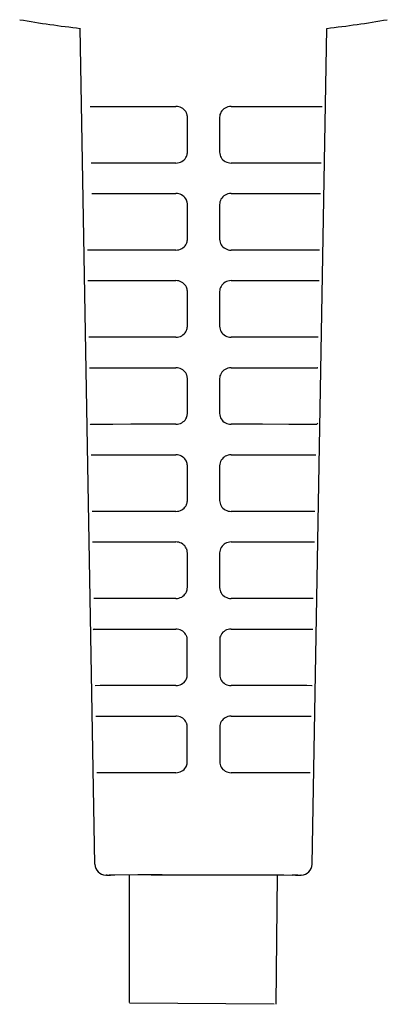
# Model space of a CAD drawing. Header units: millimetres. Extents: x 2329 to 5782, y 1296 to 2780.
# Tile 2 of 123: x 2826 to 2843, y 1359 to 1404. Entities that reach past the tile are written whole.
import ezdxf

# ---------------------------------------------------------------- set-up
doc = ezdxf.new("R2010")
doc.units = ezdxf.units.MM
doc.header["$LTSCALE"] = 0.3
doc.layers.add('00_COMPONENTS', color=7, linetype='Continuous')

msp = doc.modelspace()

# ---------------------------------------------------------------- linework, layer by layer
msp.add_line((2831.42393, 1359.27682), (2838.07518, 1359.23008))
at = {"layer": '00_COMPONENTS'}
for p, q in [((2829.82843, 1365.63449), (2829.15833, 1404.02493)), ((2839.81266, 1365.63449), (2840.48277, 1404.02487)), ((2829.61406, 1400.43894), (2829.9764, 1400.4393)), ((2829.9764, 1400.4393), (2830.4454, 1400.43962)), ((2830.4454, 1400.43962), (2831.32574, 1400.44003)), ((2831.32574, 1400.44003), (2832.37883, 1400.44034)), ((2832.37883, 1400.44034), (2832.75946, 1400.44042)), ((2832.75946, 1400.44042), (2833.55263, 1400.44054)), ((2833.62205, 1400.43589), (2833.55263, 1400.44054)), ((2833.68833, 1400.42365), (2833.62205, 1400.43589)), ((2833.75141, 1400.40381), (2833.68833, 1400.42365)), ((2833.81226, 1400.37564), (2833.75141, 1400.40381)), ((2833.86986, 1400.33987), (2833.81226, 1400.37564)), ((2833.92119, 1400.29878), (2833.86986, 1400.33987)), ((2835.75324, 1400.32723), (2835.70388, 1400.2833)), ((2835.80897, 1400.36542), (2835.75324, 1400.32723)), ((2835.87047, 1400.39603), (2835.80897, 1400.36542)), ((2835.9375, 1400.41844), (2835.87047, 1400.39603)), ((2836.01018, 1400.43328), (2835.9375, 1400.41844)), ((2836.08847, 1400.44054), (2836.01018, 1400.43328)), ((2836.08847, 1400.44054), (2837.62943, 1400.44025)), ((2837.62943, 1400.44025), (2838.92433, 1400.43976)), ((2838.92433, 1400.43976), (2839.6647, 1400.43929)), ((2839.6647, 1400.43929), (2840.02704, 1400.43894)), ((2840.02704, 1400.43894), (2840.27472, 1400.43857)), ((2833.96523, 1400.25311), (2833.92119, 1400.29878)), ((2834.00295, 1400.20213), (2833.96523, 1400.25311)), ((2834.03433, 1400.14581), (2834.00295, 1400.20213)), ((2834.04405, 1400.12394), (2834.03433, 1400.14581)), ((2834.05264, 1400.10183), (2834.04405, 1400.12394)), ((2834.06009, 1400.07948), (2834.05264, 1400.10183)), ((2834.0664, 1400.05689), (2834.06009, 1400.07948)), ((2834.07157, 1400.03407), (2834.0664, 1400.05689)), ((2834.0756, 1400.01103), (2834.07157, 1400.03407)), ((2834.07849, 1399.98776), (2834.0756, 1400.01103)), ((2834.08025, 1399.96428), (2834.07849, 1399.98776)), ((2834.08086, 1399.94058), (2834.08025, 1399.96428)), ((2834.08065, 1398.34057), (2834.08086, 1399.94058)), ((2835.56354, 1400.00152), (2835.56023, 1399.94058)), ((2835.56023, 1399.94058), (2835.56044, 1398.34057)), ((2835.5751, 1400.06094), (2835.56354, 1400.00152)), ((2835.59494, 1400.11882), (2835.5751, 1400.06094)), ((2835.62361, 1400.17658), (2835.59494, 1400.11882)), ((2835.66053, 1400.23281), (2835.62361, 1400.17658)), ((2835.70388, 1400.2833), (2835.66053, 1400.23281)), ((2833.97283, 1398.03735), (2834.00925, 1398.08906)), ((2834.00925, 1398.08906), (2834.03888, 1398.1458)), ((2834.03888, 1398.1458), (2834.04814, 1398.16831)), ((2834.04814, 1398.16831), (2834.0562, 1398.19062)), ((2834.0562, 1398.19062), (2834.06306, 1398.21271)), ((2834.06306, 1398.21271), (2834.06866, 1398.23461)), ((2834.06866, 1398.23461), (2834.07307, 1398.2563)), ((2834.07307, 1398.2563), (2834.07645, 1398.27775)), ((2834.07645, 1398.27775), (2834.07887, 1398.29893)), ((2834.07887, 1398.29893), (2834.08027, 1398.31987)), ((2834.08027, 1398.31987), (2834.08065, 1398.34057)), ((2835.56044, 1398.34057), (2835.56678, 1398.27104)), ((2835.56678, 1398.27104), (2835.5808, 1398.20588)), ((2835.5808, 1398.20588), (2835.60249, 1398.14508)), ((2835.60249, 1398.14508), (2835.63206, 1398.08839)), ((2835.63206, 1398.08839), (2835.66925, 1398.03606)), ((2830.01827, 1397.83929), (2829.65927, 1397.83894)), ((2830.48225, 1397.83961), (2830.01827, 1397.83929)), ((2831.35232, 1397.84001), (2830.48225, 1397.83961)), ((2832.3926, 1397.84032), (2831.35232, 1397.84001)), ((2832.76856, 1397.8404), (2832.3926, 1397.84032)), ((2833.15574, 1397.84047), (2832.76856, 1397.8404)), ((2833.55204, 1397.84052), (2833.15574, 1397.84047)), ((2833.55204, 1397.84052), (2833.62553, 1397.84622)), ((2833.62553, 1397.84622), (2833.69486, 1397.85964)), ((2833.69486, 1397.85964), (2833.75996, 1397.8808)), ((2833.75996, 1397.8808), (2833.82161, 1397.91059)), ((2833.82161, 1397.91059), (2833.87898, 1397.94811)), ((2833.87898, 1397.94811), (2833.92967, 1397.99066)), ((2833.92967, 1397.99066), (2833.97283, 1398.03735)), ((2835.66925, 1398.03606), (2835.71334, 1397.98888)), ((2835.71334, 1397.98888), (2835.76515, 1397.94616)), ((2835.76515, 1397.94616), (2835.82378, 1397.90858)), ((2835.82378, 1397.90858), (2835.88584, 1397.87895)), ((2835.88584, 1397.87895), (2835.95021, 1397.85819)), ((2835.95021, 1397.85819), (2836.01795, 1397.84538)), ((2836.01795, 1397.84538), (2836.08905, 1397.84052)), ((2837.61116, 1397.84023), (2836.08905, 1397.84052)), ((2838.89057, 1397.83975), (2837.61116, 1397.84023)), ((2839.40338, 1397.83945), (2838.89057, 1397.83975)), ((2839.98182, 1397.83894), (2839.40338, 1397.83945)), ((2840.22798, 1397.83857), (2839.98182, 1397.83894)), ((2829.68363, 1396.43894), (2830.04082, 1396.43928)), ((2830.04082, 1396.43928), (2830.5021, 1396.4396)), ((2830.5021, 1396.4396), (2831.36663, 1396.44001)), ((2831.36663, 1396.44001), (2832.40001, 1396.44031)), ((2832.40001, 1396.44031), (2832.77345, 1396.44039)), ((2832.77345, 1396.44039), (2833.15806, 1396.44045)), ((2833.15806, 1396.44045), (2833.55172, 1396.44051)), ((2833.62124, 1396.43584), (2833.55172, 1396.44051)), ((2833.68759, 1396.42359), (2833.62124, 1396.43584)), ((2833.75074, 1396.40375), (2833.68759, 1396.42359)), ((2833.81163, 1396.37556), (2833.75074, 1396.40375)), ((2833.86924, 1396.33979), (2833.81163, 1396.37556)), ((2833.92059, 1396.2987), (2833.86924, 1396.33979)), ((2833.96465, 1396.25305), (2833.92059, 1396.2987)), ((2835.7045, 1396.28324), (2835.66112, 1396.23276)), ((2835.75389, 1396.32718), (2835.7045, 1396.28324)), ((2835.80966, 1396.36537), (2835.75389, 1396.32718)), ((2835.87121, 1396.39599), (2835.80966, 1396.36537)), ((2835.93828, 1396.41841), (2835.87121, 1396.39599)), ((2836.01103, 1396.43325), (2835.93828, 1396.41841)), ((2836.08937, 1396.44051), (2836.01103, 1396.43325)), ((2836.08937, 1396.44051), (2837.60133, 1396.44022)), ((2837.60133, 1396.44022), (2838.87239, 1396.43974)), ((2838.87239, 1396.43974), (2839.38207, 1396.43944)), ((2839.38207, 1396.43944), (2839.79243, 1396.43911)), ((2839.79243, 1396.43911), (2840.2028, 1396.43857)), ((2834.00238, 1396.20208), (2833.96465, 1396.25305)), ((2834.03377, 1396.14578), (2834.00238, 1396.20208)), ((2834.04349, 1396.12391), (2834.03377, 1396.14578)), ((2834.05209, 1396.1018), (2834.04349, 1396.12391)), ((2834.05954, 1396.07945), (2834.05209, 1396.1018)), ((2834.06585, 1396.05686), (2834.05954, 1396.07945)), ((2834.07103, 1396.03404), (2834.06585, 1396.05686)), ((2834.07507, 1396.011), (2834.07103, 1396.03404)), ((2834.07796, 1395.98774), (2834.07507, 1396.011)), ((2834.07972, 1395.96425), (2834.07796, 1395.98774)), ((2834.08033, 1395.94055), (2834.07972, 1395.96425)), ((2834.08011, 1394.34053), (2834.08033, 1395.94055)), ((2835.56407, 1396.00149), (2835.56076, 1395.94055)), ((2835.56076, 1395.94055), (2835.56098, 1394.34053)), ((2835.57565, 1396.0609), (2835.56407, 1396.00149)), ((2835.59549, 1396.11879), (2835.57565, 1396.0609)), ((2835.62418, 1396.17654), (2835.59549, 1396.11879)), ((2835.66112, 1396.23276), (2835.62418, 1396.17654)), ((2833.92902, 1393.99063), (2833.97221, 1394.03731)), ((2833.97221, 1394.03731), (2834.00865, 1394.08902)), ((2834.00865, 1394.08902), (2834.03831, 1394.14577)), ((2834.03831, 1394.14577), (2834.04757, 1394.16824)), ((2834.04757, 1394.16824), (2834.05563, 1394.19053)), ((2834.05563, 1394.19053), (2834.0625, 1394.21263)), ((2834.0625, 1394.21263), (2834.06811, 1394.23458)), ((2834.06811, 1394.23458), (2834.07253, 1394.25634)), ((2834.07253, 1394.25634), (2834.07593, 1394.27782)), ((2834.07593, 1394.27782), (2834.07835, 1394.299)), ((2834.07835, 1394.299), (2834.07975, 1394.31991)), ((2834.07975, 1394.31991), (2834.08011, 1394.34053)), ((2835.56098, 1394.34053), (2835.5673, 1394.27108)), ((2835.5673, 1394.27108), (2835.58131, 1394.20597)), ((2835.58131, 1394.20597), (2835.60299, 1394.1452)), ((2835.60299, 1394.1452), (2835.63257, 1394.08851)), ((2835.63257, 1394.08851), (2835.66978, 1394.03616)), ((2835.66978, 1394.03616), (2835.71387, 1393.98895)), ((2829.72886, 1393.83893), (2829.48508, 1393.83857)), ((2830.0827, 1393.83927), (2829.72886, 1393.83893)), ((2830.53895, 1393.83959), (2830.0827, 1393.83927)), ((2831.39321, 1393.83999), (2830.53895, 1393.83959)), ((2832.41377, 1393.84029), (2831.39321, 1393.83999)), ((2832.78254, 1393.84037), (2832.41377, 1393.84029)), ((2833.16235, 1393.84043), (2832.78254, 1393.84037)), ((2833.55112, 1393.84048), (2833.16235, 1393.84043)), ((2833.55112, 1393.84048), (2833.62467, 1393.84618)), ((2833.62467, 1393.84618), (2833.69404, 1393.85961)), ((2833.69404, 1393.85961), (2833.7592, 1393.88077)), ((2833.7592, 1393.88077), (2833.82089, 1393.91056)), ((2833.82089, 1393.91056), (2833.8783, 1393.94808)), ((2833.8783, 1393.94808), (2833.92902, 1393.99063)), ((2835.71387, 1393.98895), (2835.76568, 1393.94623)), ((2835.76568, 1393.94623), (2835.82429, 1393.90865)), ((2835.82429, 1393.90865), (2835.88638, 1393.87901)), ((2835.88638, 1393.87901), (2835.95083, 1393.85823)), ((2835.95083, 1393.85823), (2836.01871, 1393.84539)), ((2836.01871, 1393.84539), (2836.08997, 1393.84048)), ((2837.58307, 1393.8402), (2836.08997, 1393.84048)), ((2838.83862, 1393.83973), (2837.58307, 1393.8402)), ((2839.3425, 1393.83943), (2838.83862, 1393.83973)), ((2839.91223, 1393.83893), (2839.3425, 1393.83943)), ((2840.15602, 1393.83857), (2839.91223, 1393.83893)), ((2829.51028, 1392.43857), (2829.75323, 1392.43893)), ((2829.75323, 1392.43893), (2830.10526, 1392.43927)), ((2830.10526, 1392.43927), (2830.5588, 1392.43958)), ((2830.5588, 1392.43958), (2831.40752, 1392.43998)), ((2831.40752, 1392.43998), (2832.42118, 1392.44028)), ((2832.42118, 1392.44028), (2832.78744, 1392.44036)), ((2832.78744, 1392.44036), (2833.16465, 1392.44042)), ((2833.16465, 1392.44042), (2833.55079, 1392.44047)), ((2833.6204, 1392.43579), (2833.55079, 1392.44047)), ((2833.68684, 1392.42353), (2833.6204, 1392.43579)), ((2833.75004, 1392.40368), (2833.68684, 1392.42353)), ((2833.81097, 1392.37549), (2833.75004, 1392.40368)), ((2833.8686, 1392.33972), (2833.81097, 1392.37549)), ((2833.91997, 1392.29863), (2833.8686, 1392.33972)), ((2833.96405, 1392.25299), (2833.91997, 1392.29863)), ((2834.0018, 1392.20202), (2833.96405, 1392.25299)), ((2834.03319, 1392.14575), (2834.0018, 1392.20202)), ((2835.66172, 1392.23272), (2835.62477, 1392.1765)), ((2835.70513, 1392.28319), (2835.66172, 1392.23272)), ((2835.75455, 1392.32713), (2835.70513, 1392.28319)), ((2835.81037, 1392.36533), (2835.75455, 1392.32713)), ((2835.87196, 1392.39595), (2835.81037, 1392.36533)), ((2835.9391, 1392.41837), (2835.87196, 1392.39595)), ((2836.0119, 1392.43321), (2835.9391, 1392.41837)), ((2836.0903, 1392.44047), (2836.0119, 1392.43321)), ((2836.0903, 1392.44047), (2837.57324, 1392.44019)), ((2837.57324, 1392.44019), (2838.82044, 1392.43972)), ((2838.82044, 1392.43972), (2839.32119, 1392.43943)), ((2839.32119, 1392.43943), (2839.72507, 1392.4391)), ((2839.72507, 1392.4391), (2840.13082, 1392.43857)), ((2834.04292, 1392.12387), (2834.03319, 1392.14575)), ((2834.05152, 1392.10176), (2834.04292, 1392.12387)), ((2834.05898, 1392.07942), (2834.05152, 1392.10176)), ((2834.0653, 1392.05683), (2834.05898, 1392.07942)), ((2834.07048, 1392.03401), (2834.0653, 1392.05683)), ((2834.07452, 1392.01096), (2834.07048, 1392.03401)), ((2834.07741, 1391.9877), (2834.07452, 1392.01096)), ((2834.07917, 1391.96422), (2834.07741, 1391.9877)), ((2834.07979, 1391.94051), (2834.07917, 1391.96422)), ((2834.07956, 1390.3405), (2834.07979, 1391.94051)), ((2835.56462, 1392.00146), (2835.56131, 1391.94051)), ((2835.56131, 1391.94051), (2835.56153, 1390.3405)), ((2835.5762, 1392.06088), (2835.56462, 1392.00146)), ((2835.59606, 1392.11875), (2835.5762, 1392.06088)), ((2835.62477, 1392.1765), (2835.59606, 1392.11875)), ((2833.82015, 1389.91053), (2833.87759, 1389.94804)), ((2833.87759, 1389.94804), (2833.92835, 1389.99059)), ((2833.92835, 1389.99059), (2833.97158, 1390.03727)), ((2833.97158, 1390.03727), (2834.00805, 1390.08899)), ((2834.00805, 1390.08899), (2834.03773, 1390.14573)), ((2834.03773, 1390.14573), (2834.04647, 1390.16659)), ((2834.04647, 1390.16659), (2834.05419, 1390.18764)), ((2834.05419, 1390.18764), (2834.06088, 1390.20889)), ((2834.06088, 1390.20889), (2834.06655, 1390.23035)), ((2834.06655, 1390.23035), (2834.0712, 1390.25201)), ((2834.0712, 1390.25201), (2834.07483, 1390.27385)), ((2834.07483, 1390.27385), (2834.07743, 1390.29588)), ((2834.07743, 1390.29588), (2834.07901, 1390.3181)), ((2834.07901, 1390.3181), (2834.07956, 1390.3405)), ((2835.56153, 1390.3405), (2835.56783, 1390.27112)), ((2835.56783, 1390.27112), (2835.58182, 1390.20607)), ((2835.58182, 1390.20607), (2835.6035, 1390.14533)), ((2835.6035, 1390.14533), (2835.63309, 1390.08863)), ((2835.63309, 1390.08863), (2835.67032, 1390.03625)), ((2835.67032, 1390.03625), (2835.71442, 1389.98903)), ((2835.71442, 1389.98903), (2835.76621, 1389.9463)), ((2835.76621, 1389.9463), (2835.8248, 1389.90873)), ((2829.79849, 1389.83893), (2829.5571, 1389.83857)), ((2830.14716, 1389.83926), (2829.79849, 1389.83893)), ((2830.59566, 1389.83957), (2830.14716, 1389.83926)), ((2831.43409, 1389.83996), (2830.59566, 1389.83957)), ((2832.43493, 1389.84026), (2831.43409, 1389.83996)), ((2832.79652, 1389.84034), (2832.43493, 1389.84026)), ((2833.16893, 1389.8404), (2832.79652, 1389.84034)), ((2833.55017, 1389.84045), (2833.16893, 1389.8404)), ((2833.55017, 1389.84045), (2833.62378, 1389.84615)), ((2833.62378, 1389.84615), (2833.69321, 1389.85959)), ((2833.69321, 1389.85959), (2833.75842, 1389.88074)), ((2833.75842, 1389.88074), (2833.82015, 1389.91053)), ((2835.8248, 1389.90873), (2835.88692, 1389.87908)), ((2835.88692, 1389.87908), (2835.95146, 1389.85828)), ((2835.95146, 1389.85828), (2836.01947, 1389.8454)), ((2836.01947, 1389.8454), (2836.09092, 1389.84045)), ((2837.55499, 1389.84017), (2836.09092, 1389.84045)), ((2838.78667, 1389.83971), (2837.55499, 1389.84017)), ((2839.28161, 1389.83942), (2838.78667, 1389.83971)), ((2839.8426, 1389.83893), (2839.28161, 1389.83942)), ((2840.084, 1389.83857), (2839.8426, 1389.83893)), ((2829.58232, 1388.43857), (2829.82287, 1388.43893)), ((2829.82287, 1388.43893), (2830.16973, 1388.43926)), ((2830.16973, 1388.43926), (2830.61551, 1388.43956)), ((2830.61551, 1388.43956), (2831.4484, 1388.43995)), ((2831.4484, 1388.43995), (2832.44233, 1388.44025)), ((2832.44233, 1388.44025), (2832.8014, 1388.44033)), ((2832.8014, 1388.44033), (2833.17123, 1388.44039)), ((2833.17123, 1388.44039), (2833.54983, 1388.44044)), ((2833.61954, 1388.43574), (2833.54983, 1388.44044)), ((2833.68606, 1388.42347), (2833.61954, 1388.43574)), ((2833.74933, 1388.40361), (2833.68606, 1388.42347)), ((2833.8103, 1388.37542), (2833.74933, 1388.40361)), ((2833.86795, 1388.33964), (2833.8103, 1388.37542)), ((2833.91934, 1388.29856), (2833.86795, 1388.33964)), ((2833.96344, 1388.25292), (2833.91934, 1388.29856)), ((2834.00119, 1388.20197), (2833.96344, 1388.25292)), ((2834.03259, 1388.14572), (2834.00119, 1388.20197)), ((2834.04278, 1388.12252), (2834.03259, 1388.14572)), ((2834.05169, 1388.09941), (2834.04278, 1388.12252)), ((2835.59665, 1388.11872), (2835.57678, 1388.06085)), ((2835.62537, 1388.17646), (2835.59665, 1388.11872)), ((2835.66234, 1388.23267), (2835.62537, 1388.17646)), ((2835.70577, 1388.28314), (2835.66234, 1388.23267)), ((2835.75523, 1388.32708), (2835.70577, 1388.28314)), ((2835.81109, 1388.36528), (2835.75523, 1388.32708)), ((2835.87274, 1388.39591), (2835.81109, 1388.36528)), ((2835.93993, 1388.41833), (2835.87274, 1388.39591)), ((2836.01279, 1388.43318), (2835.93993, 1388.41833)), ((2836.09126, 1388.44044), (2836.01279, 1388.43318)), ((2836.09126, 1388.44044), (2837.54517, 1388.44016)), ((2837.54517, 1388.44016), (2838.76848, 1388.4397)), ((2838.76848, 1388.4397), (2839.2603, 1388.43941)), ((2839.2603, 1388.43941), (2839.65768, 1388.43909)), ((2839.65768, 1388.43909), (2840.05877, 1388.43857)), ((2840.07581, 1388.43342), (2840.05877, 1388.43857)), ((2834.0593, 1388.07638), (2834.05169, 1388.09941)), ((2834.06558, 1388.05343), (2834.0593, 1388.07638)), ((2834.07056, 1388.03055), (2834.06558, 1388.05343)), ((2834.07441, 1388.00782), (2834.07056, 1388.03055)), ((2834.07716, 1387.98523), (2834.07441, 1388.00782)), ((2834.07876, 1387.96279), (2834.07716, 1387.98523)), ((2834.07922, 1387.94048), (2834.07876, 1387.96279)), ((2834.079, 1386.34047), (2834.07922, 1387.94048)), ((2835.56518, 1388.00143), (2835.56187, 1387.94048)), ((2835.56187, 1387.94048), (2835.56209, 1386.34047)), ((2835.57678, 1388.06085), (2835.56518, 1388.00143)), ((2834.07686, 1386.29585), (2834.07844, 1386.31806)), ((2834.07844, 1386.31806), (2834.079, 1386.34047)), ((2835.56209, 1386.34047), (2835.56874, 1386.27023)), ((2833.62286, 1385.84612), (2833.69235, 1385.85956)), ((2833.69235, 1385.85956), (2833.75761, 1385.88071)), ((2833.75761, 1385.88071), (2833.81939, 1385.9105)), ((2833.81939, 1385.9105), (2833.87687, 1385.94801)), ((2833.87687, 1385.94801), (2833.92766, 1385.99055)), ((2833.92766, 1385.99055), (2833.97092, 1386.03723)), ((2833.97092, 1386.03723), (2834.00742, 1386.08895)), ((2834.00742, 1386.08895), (2834.03713, 1386.1457)), ((2834.03713, 1386.1457), (2834.04587, 1386.16655)), ((2834.04587, 1386.16655), (2834.0536, 1386.18761)), ((2834.0536, 1386.18761), (2834.0603, 1386.20886)), ((2834.0603, 1386.20886), (2834.06598, 1386.23032)), ((2834.06598, 1386.23032), (2834.07063, 1386.25197)), ((2834.07063, 1386.25197), (2834.07426, 1386.27382)), ((2834.07426, 1386.27382), (2834.07686, 1386.29585)), ((2835.56874, 1386.27023), (2835.583, 1386.20461)), ((2835.583, 1386.20461), (2835.60487, 1386.1436)), ((2835.60487, 1386.1436), (2835.63453, 1386.08704)), ((2835.63453, 1386.08704), (2835.67175, 1386.0351)), ((2835.67175, 1386.0351), (2835.71588, 1385.98825)), ((2835.71588, 1385.98825), (2835.76781, 1385.94569)), ((2835.76781, 1385.94569), (2835.82657, 1385.90822)), ((2835.82657, 1385.90822), (2835.88872, 1385.87868)), ((2835.88872, 1385.87868), (2835.95312, 1385.858)), ((2835.95312, 1385.858), (2836.02085, 1385.84525)), ((2840.03068, 1385.84587), (2840.04712, 1385.86073)), ((2840.04712, 1385.86073), (2840.06148, 1385.88317)), ((2840.06148, 1385.88317), (2840.07403, 1385.91379)), ((2829.61182, 1385.84373), (2829.62919, 1385.83857)), ((2829.86816, 1385.83892), (2829.62919, 1385.83857)), ((2830.21164, 1385.83925), (2829.86816, 1385.83892)), ((2830.65237, 1385.83955), (2830.21164, 1385.83925)), ((2831.47498, 1385.83994), (2830.65237, 1385.83955)), ((2832.45608, 1385.84023), (2831.47498, 1385.83994)), ((2832.81047, 1385.8403), (2832.45608, 1385.84023)), ((2833.17549, 1385.84037), (2832.81047, 1385.8403)), ((2833.5492, 1385.84042), (2833.17549, 1385.84037)), ((2833.5492, 1385.84042), (2833.62286, 1385.84612)), ((2836.02085, 1385.84525), (2836.09189, 1385.84042)), ((2837.52692, 1385.84014), (2836.09189, 1385.84042)), ((2838.73471, 1385.83969), (2837.52692, 1385.84014)), ((2839.22071, 1385.8394), (2838.73471, 1385.83969)), ((2839.77293, 1385.83892), (2839.22071, 1385.8394)), ((2840.01191, 1385.83857), (2839.77293, 1385.83892)), ((2840.01191, 1385.83857), (2840.03068, 1385.84587)), ((2829.65444, 1384.43857), (2829.89256, 1384.43892)), ((2829.89256, 1384.43892), (2830.23421, 1384.43924)), ((2830.23421, 1384.43924), (2830.67222, 1384.43954)), ((2830.67222, 1384.43954), (2831.48928, 1384.43993)), ((2831.48928, 1384.43993), (2832.46347, 1384.44022)), ((2832.46347, 1384.44022), (2832.81535, 1384.44029)), ((2832.81535, 1384.44029), (2833.17778, 1384.44036)), ((2833.17778, 1384.44036), (2833.54885, 1384.44041)), ((2833.61866, 1384.43569), (2833.54885, 1384.44041)), ((2833.68526, 1384.4234), (2833.61866, 1384.43569)), ((2833.7486, 1384.40354), (2833.68526, 1384.4234)), ((2833.80961, 1384.37534), (2833.7486, 1384.40354)), ((2833.86728, 1384.33956), (2833.80961, 1384.37534)), ((2833.91868, 1384.29848), (2833.86728, 1384.33956)), ((2833.9628, 1384.25285), (2833.91868, 1384.29848)), ((2834.00057, 1384.20192), (2833.9628, 1384.25285)), ((2834.03198, 1384.14568), (2834.00057, 1384.20192)), ((2834.04195, 1384.12316), (2834.03198, 1384.14568)), ((2834.05071, 1384.10056), (2834.04195, 1384.12316)), ((2834.05826, 1384.07788), (2834.05071, 1384.10056)), ((2834.06456, 1384.05511), (2834.05826, 1384.07788)), ((2834.06966, 1384.03225), (2834.06456, 1384.05511)), ((2835.57955, 1384.06797), (2835.56665, 1384.0054)), ((2835.60115, 1384.12814), (2835.57955, 1384.06797)), ((2835.63255, 1384.1874), (2835.60115, 1384.12814)), ((2835.67261, 1384.24426), (2835.63255, 1384.1874)), ((2835.71792, 1384.29432), (2835.67261, 1384.24426)), ((2835.76731, 1384.33622), (2835.71792, 1384.29432)), ((2835.82191, 1384.37132), (2835.76731, 1384.33622)), ((2835.88174, 1384.39932), (2835.82191, 1384.37132)), ((2835.94679, 1384.42012), (2835.88174, 1384.39932)), ((2836.01698, 1384.43381), (2835.94679, 1384.42012)), ((2836.09224, 1384.4404), (2836.01698, 1384.43381)), ((2836.09224, 1384.4404), (2837.5171, 1384.44013)), ((2837.5171, 1384.44013), (2838.71653, 1384.43968)), ((2838.71653, 1384.43968), (2839.19939, 1384.4394)), ((2839.19939, 1384.4394), (2839.59025, 1384.43908)), ((2839.59025, 1384.43908), (2839.98666, 1384.43857)), ((2834.0736, 1384.00936), (2834.06966, 1384.03225)), ((2834.07643, 1383.98643), (2834.0736, 1384.00936)), ((2834.07811, 1383.96346), (2834.07643, 1383.98643)), ((2834.07865, 1383.94045), (2834.07811, 1383.96346)), ((2834.07841, 1382.34044), (2834.07865, 1383.94045)), ((2835.56665, 1384.0054), (2835.56244, 1383.94045)), ((2835.56244, 1383.94045), (2835.56268, 1382.34044)), ((2834.06538, 1382.23028), (2834.07004, 1382.25194)), ((2834.07004, 1382.25194), (2834.07367, 1382.27378)), ((2834.07367, 1382.27378), (2834.07628, 1382.29581)), ((2834.07628, 1382.29581), (2834.07786, 1382.31803)), ((2834.07786, 1382.31803), (2834.07841, 1382.34044)), ((2835.56268, 1382.34044), (2835.56724, 1382.27579)), ((2835.56724, 1382.27579), (2835.5799, 1382.21387)), ((2829.93787, 1381.83892), (2829.70135, 1381.83858)), ((2830.27614, 1381.83924), (2829.93787, 1381.83892)), ((2830.70909, 1381.83953), (2830.27614, 1381.83924)), ((2831.51585, 1381.83991), (2830.70909, 1381.83953)), ((2832.47721, 1381.8402), (2831.51585, 1381.83991)), ((2832.82441, 1381.84027), (2832.47721, 1381.8402)), ((2833.18203, 1381.84033), (2832.82441, 1381.84027)), ((2833.54819, 1381.84038), (2833.18203, 1381.84033)), ((2833.54819, 1381.84038), (2833.62192, 1381.84609)), ((2833.62192, 1381.84609), (2833.69146, 1381.85953)), ((2833.69146, 1381.85953), (2833.75678, 1381.88068)), ((2833.75678, 1381.88068), (2833.8186, 1381.91047)), ((2833.8186, 1381.91047), (2833.87612, 1381.94797)), ((2833.87612, 1381.94797), (2833.92695, 1381.99051)), ((2833.92695, 1381.99051), (2833.97025, 1382.0372)), ((2833.97025, 1382.0372), (2834.00678, 1382.08891)), ((2834.00678, 1382.08891), (2834.03651, 1382.14567)), ((2834.03651, 1382.14567), (2834.04527, 1382.16652)), ((2834.04527, 1382.16652), (2834.053, 1382.18757)), ((2834.053, 1382.18757), (2834.0597, 1382.20883)), ((2834.0597, 1382.20883), (2834.06538, 1382.23028)), ((2835.5799, 1382.21387), (2835.60064, 1382.15468)), ((2835.60064, 1382.15468), (2835.62974, 1382.09734)), ((2835.62974, 1382.09734), (2835.66687, 1382.04274)), ((2835.66687, 1382.04274), (2835.71112, 1381.99347)), ((2835.71112, 1381.99347), (2835.76324, 1381.94948)), ((2835.76324, 1381.94948), (2835.8224, 1381.91084)), ((2835.8224, 1381.91084), (2835.8853, 1381.88033)), ((2835.8853, 1381.88033), (2835.95084, 1381.85888)), ((2835.95084, 1381.85888), (2836.02005, 1381.84557)), ((2836.02005, 1381.84557), (2836.0929, 1381.84038)), ((2837.49886, 1381.84011), (2836.0929, 1381.84038)), ((2838.68276, 1381.83966), (2837.49886, 1381.84011)), ((2839.15979, 1381.83939), (2838.68276, 1381.83966)), ((2839.70322, 1381.83891), (2839.15979, 1381.83939)), ((2839.93974, 1381.83857), (2839.70322, 1381.83891)), ((2829.72662, 1380.43858), (2829.96228, 1380.43891)), ((2829.96228, 1380.43891), (2830.29872, 1380.43923)), ((2830.29872, 1380.43923), (2830.72895, 1380.43952)), ((2830.72895, 1380.43952), (2831.53016, 1380.4399)), ((2831.53016, 1380.4399), (2832.4846, 1380.44019)), ((2832.4846, 1380.44019), (2832.82929, 1380.44026)), ((2832.82929, 1380.44026), (2833.18431, 1380.44032)), ((2833.18431, 1380.44032), (2833.54784, 1380.44037)), ((2833.61775, 1380.43564), (2833.54784, 1380.44037)), ((2833.68444, 1380.42334), (2833.61775, 1380.43564)), ((2836.01766, 1380.43367), (2835.94723, 1380.41991)), ((2836.09325, 1380.44037), (2836.01766, 1380.43367)), ((2836.09325, 1380.44037), (2837.48904, 1380.4401)), ((2837.48904, 1380.4401), (2838.66457, 1380.43966)), ((2838.66457, 1380.43966), (2839.13847, 1380.43938)), ((2839.13847, 1380.43938), (2839.5228, 1380.43907)), ((2839.5228, 1380.43907), (2839.91447, 1380.43857)), ((2833.74785, 1380.40347), (2833.68444, 1380.42334)), ((2833.8089, 1380.37526), (2833.74785, 1380.40347)), ((2833.86659, 1380.33948), (2833.8089, 1380.37526)), ((2833.91801, 1380.29841), (2833.86659, 1380.33948)), ((2833.96215, 1380.25279), (2833.91801, 1380.29841)), ((2833.99994, 1380.20187), (2833.96215, 1380.25279)), ((2834.03135, 1380.14565), (2833.99994, 1380.20187)), ((2834.04111, 1380.12377), (2834.03135, 1380.14565)), ((2834.04973, 1380.10166), (2834.04111, 1380.12377)), ((2834.0572, 1380.07932), (2834.04973, 1380.10166)), ((2834.06354, 1380.05673), (2834.0572, 1380.07932)), ((2834.06873, 1380.0339), (2834.06354, 1380.05673)), ((2834.07278, 1380.01086), (2834.06873, 1380.0339)), ((2834.07568, 1379.9876), (2834.07278, 1380.01086)), ((2834.07744, 1379.96412), (2834.07568, 1379.9876)), ((2835.56719, 1380.00524), (2835.56303, 1379.94042)), ((2835.58007, 1380.06772), (2835.56719, 1380.00524)), ((2835.60165, 1380.12784), (2835.58007, 1380.06772)), ((2835.63306, 1380.1871), (2835.60165, 1380.12784)), ((2835.67315, 1380.24402), (2835.63306, 1380.1871)), ((2835.71846, 1380.29412), (2835.67315, 1380.24402)), ((2835.76776, 1380.336), (2835.71846, 1380.29412)), ((2835.82223, 1380.37107), (2835.76776, 1380.336)), ((2835.88204, 1380.39907), (2835.82223, 1380.37107)), ((2835.94723, 1380.41991), (2835.88204, 1380.39907)), ((2834.07806, 1379.94042), (2834.07744, 1379.96412)), ((2834.07781, 1378.3404), (2834.07806, 1379.94042)), ((2835.56303, 1379.94042), (2835.56327, 1378.3404)), ((2834.04423, 1378.16526), (2834.0517, 1378.18539)), ((2834.0517, 1378.18539), (2834.05827, 1378.20603)), ((2834.05827, 1378.20603), (2834.064, 1378.22716)), ((2834.064, 1378.22716), (2834.06884, 1378.24879)), ((2834.06884, 1378.24879), (2834.07265, 1378.27093)), ((2834.07265, 1378.27093), (2834.0754, 1378.29358)), ((2834.0754, 1378.29358), (2834.07712, 1378.31674)), ((2834.07712, 1378.31674), (2834.07781, 1378.3404)), ((2835.56327, 1378.3404), (2835.56781, 1378.27583)), ((2835.56781, 1378.27583), (2835.58045, 1378.21396)), ((2835.58045, 1378.21396), (2835.6012, 1378.15479)), ((2830.00763, 1377.83891), (2829.77358, 1377.83858)), ((2830.34066, 1377.83922), (2830.00763, 1377.83891)), ((2830.76582, 1377.83951), (2830.34066, 1377.83922)), ((2831.55672, 1377.83988), (2830.76582, 1377.83951)), ((2832.49833, 1377.84017), (2831.55672, 1377.83988)), ((2832.83834, 1377.84024), (2832.49833, 1377.84017)), ((2833.18855, 1377.8403), (2832.83834, 1377.84024)), ((2833.54716, 1377.84035), (2833.18855, 1377.8403)), ((2833.54716, 1377.84035), (2833.62095, 1377.84606)), ((2833.62095, 1377.84606), (2833.69056, 1377.8595)), ((2833.69056, 1377.8595), (2833.75593, 1377.88065)), ((2833.75593, 1377.88065), (2833.8178, 1377.91043)), ((2833.8178, 1377.91043), (2833.87536, 1377.94794)), ((2833.87536, 1377.94794), (2833.92622, 1377.99048)), ((2833.92622, 1377.99048), (2833.96956, 1378.03716)), ((2833.96956, 1378.03716), (2834.00612, 1378.08888)), ((2834.00612, 1378.08888), (2834.03588, 1378.14563)), ((2834.03588, 1378.14563), (2834.04423, 1378.16526)), ((2835.6012, 1378.15479), (2835.63033, 1378.09743)), ((2835.63033, 1378.09743), (2835.66751, 1378.04278)), ((2835.66751, 1378.04278), (2835.7118, 1377.99348)), ((2835.7118, 1377.99348), (2835.7639, 1377.94951)), ((2835.7639, 1377.94951), (2835.82301, 1377.9109)), ((2835.82301, 1377.9109), (2835.88592, 1377.8804)), ((2835.88592, 1377.8804), (2835.95154, 1377.85893)), ((2835.95154, 1377.85893), (2836.02089, 1377.84558)), ((2836.02089, 1377.84558), (2836.09392, 1377.84035)), ((2837.47081, 1377.84008), (2836.09392, 1377.84035)), ((2838.6308, 1377.83964), (2837.47081, 1377.84008)), ((2839.09886, 1377.83937), (2838.6308, 1377.83964)), ((2839.63346, 1377.83891), (2839.09886, 1377.83937)), ((2839.86751, 1377.83857), (2839.63346, 1377.83891)), ((2829.76272, 1376.41449), (2829.74895, 1376.39346)), ((2829.77926, 1376.42952), (2829.76272, 1376.41449)), ((2829.79888, 1376.43858), (2829.77926, 1376.42952)), ((2829.79888, 1376.43858), (2830.03205, 1376.43891)), ((2830.03205, 1376.43891), (2830.36325, 1376.43922)), ((2830.36325, 1376.43922), (2830.78568, 1376.43951)), ((2830.78568, 1376.43951), (2831.57102, 1376.43987)), ((2831.57102, 1376.43987), (2832.50572, 1376.44016)), ((2832.50572, 1376.44016), (2832.8432, 1376.44023)), ((2832.8432, 1376.44023), (2833.19082, 1376.44029)), ((2833.19082, 1376.44029), (2833.5468, 1376.44034)), ((2833.61682, 1376.43559), (2833.5468, 1376.44034)), ((2833.68359, 1376.42328), (2833.61682, 1376.43559)), ((2833.74707, 1376.40339), (2833.68359, 1376.42328)), ((2833.80817, 1376.37518), (2833.74707, 1376.40339)), ((2833.86588, 1376.3394), (2833.80817, 1376.37518)), ((2835.8203, 1376.36944), (2835.76512, 1376.33342)), ((2835.88087, 1376.39817), (2835.8203, 1376.36944)), ((2835.94677, 1376.41951), (2835.88087, 1376.39817)), ((2836.01793, 1376.43357), (2835.94677, 1376.41951)), ((2836.09429, 1376.44034), (2836.01793, 1376.43357)), ((2836.09429, 1376.44034), (2837.461, 1376.44007)), ((2837.461, 1376.44007), (2838.61261, 1376.43964)), ((2838.61261, 1376.43964), (2839.07753, 1376.43936)), ((2839.07753, 1376.43936), (2839.45532, 1376.43906)), ((2839.45532, 1376.43906), (2839.84221, 1376.43857)), ((2833.91732, 1376.29833), (2833.86588, 1376.3394)), ((2833.96148, 1376.25272), (2833.91732, 1376.29833)), ((2833.99928, 1376.20182), (2833.96148, 1376.25272)), ((2834.0307, 1376.14562), (2833.99928, 1376.20182)), ((2834.04094, 1376.12237), (2834.0307, 1376.14562)), ((2834.04987, 1376.09923), (2834.04094, 1376.12237)), ((2834.05751, 1376.07618), (2834.04987, 1376.09923)), ((2834.0638, 1376.05321), (2834.05751, 1376.07618)), ((2834.06879, 1376.03034), (2834.0638, 1376.05321)), ((2834.07263, 1376.00762), (2834.06879, 1376.03034)), ((2834.07538, 1375.98506), (2834.07263, 1376.00762)), ((2834.07699, 1375.96265), (2834.07538, 1375.98506)), ((2834.07745, 1375.94038), (2834.07699, 1375.96265)), ((2834.0772, 1374.34037), (2834.07745, 1375.94038)), ((2835.5663, 1376.00093), (2835.56364, 1375.94038)), ((2835.56364, 1375.94038), (2835.56389, 1374.34037)), ((2835.57802, 1376.0606), (2835.5663, 1376.00093)), ((2835.5988, 1376.11938), (2835.57802, 1376.0606)), ((2835.62981, 1376.17931), (2835.5988, 1376.11938)), ((2835.66984, 1376.23836), (2835.62981, 1376.17931)), ((2835.71534, 1376.29038), (2835.66984, 1376.23836)), ((2835.76512, 1376.33342), (2835.71534, 1376.29038)), ((2834.00544, 1374.08884), (2834.03523, 1374.1456)), ((2834.03523, 1374.1456), (2834.04452, 1374.16809)), ((2834.04452, 1374.16809), (2834.05262, 1374.19039)), ((2834.05262, 1374.19039), (2834.05951, 1374.21248)), ((2834.05951, 1374.21248), (2834.06515, 1374.2344)), ((2834.06515, 1374.2344), (2834.06958, 1374.25612)), ((2834.06958, 1374.25612), (2834.07298, 1374.27758)), ((2834.07298, 1374.27758), (2834.07542, 1374.29876)), ((2834.07542, 1374.29876), (2834.07682, 1374.3197)), ((2834.07682, 1374.3197), (2834.0772, 1374.34037)), ((2835.56389, 1374.34037), (2835.56839, 1374.27597)), ((2835.56839, 1374.27597), (2835.58099, 1374.21424)), ((2835.58099, 1374.21424), (2835.60166, 1374.15518)), ((2835.60166, 1374.15518), (2835.63067, 1374.09792)), ((2830.07743, 1373.8389), (2829.84589, 1373.83858)), ((2830.82256, 1373.83949), (2830.07743, 1373.8389)), ((2831.59758, 1373.83986), (2830.82256, 1373.83949)), ((2832.51943, 1373.84014), (2831.59758, 1373.83986)), ((2832.85224, 1373.84021), (2832.51943, 1373.84014)), ((2833.19504, 1373.84027), (2832.85224, 1373.84021)), ((2833.5461, 1373.84032), (2833.19504, 1373.84027)), ((2833.5461, 1373.84032), (2833.61996, 1373.84603)), ((2833.61996, 1373.84603), (2833.68962, 1373.85947)), ((2833.68962, 1373.85947), (2833.75505, 1373.88062)), ((2833.75505, 1373.88062), (2833.81697, 1373.9104)), ((2833.81697, 1373.9104), (2833.87457, 1373.9479)), ((2833.87457, 1373.9479), (2833.92547, 1373.99044)), ((2833.92547, 1373.99044), (2833.96884, 1374.03712)), ((2833.96884, 1374.03712), (2834.00544, 1374.08884)), ((2835.63067, 1374.09792), (2835.66771, 1374.04333)), ((2835.66771, 1374.04333), (2835.71193, 1373.99404)), ((2835.71193, 1373.99404), (2835.76408, 1373.94996)), ((2835.76408, 1373.94996), (2835.82331, 1373.91118)), ((2835.82331, 1373.91118), (2835.88637, 1373.88054)), ((2835.88637, 1373.88054), (2835.95217, 1373.85899)), ((2835.95217, 1373.85899), (2836.02172, 1373.84558)), ((2836.02172, 1373.84558), (2836.09498, 1373.84032)), ((2837.44278, 1373.84005), (2836.09498, 1373.84032)), ((2838.57884, 1373.83962), (2837.44278, 1373.84005)), ((2839.03792, 1373.83935), (2838.57884, 1373.83962)), ((2839.56366, 1373.8389), (2839.03792, 1373.83935)), ((2839.7952, 1373.83858), (2839.56366, 1373.8389)), ((2839.7952, 1373.83858), (2839.81488, 1373.84588)), ((2829.87122, 1372.43858), (2830.10187, 1372.4389)), ((2830.10187, 1372.4389), (2830.4278, 1372.43921)), ((2830.4278, 1372.43921), (2830.84242, 1372.43949)), ((2830.84242, 1372.43949), (2831.61189, 1372.43985)), ((2831.61189, 1372.43985), (2832.52681, 1372.44013)), ((2832.52681, 1372.44013), (2832.8571, 1372.4402)), ((2832.8571, 1372.4402), (2833.19731, 1372.44026)), ((2833.19731, 1372.44026), (2833.54572, 1372.4403)), ((2833.61586, 1372.43554), (2833.54572, 1372.4403)), ((2833.68273, 1372.42321), (2833.61586, 1372.43554)), ((2833.74628, 1372.40332), (2833.68273, 1372.42321)), ((2833.80742, 1372.3751), (2833.74628, 1372.40332)), ((2833.86516, 1372.33932), (2833.80742, 1372.3751)), ((2833.91661, 1372.29825), (2833.86516, 1372.33932)), ((2833.96079, 1372.25265), (2833.91661, 1372.29825)), ((2835.72251, 1372.29644), (2835.67748, 1372.24669)), ((2835.76836, 1372.33644), (2835.72251, 1372.29644)), ((2835.81796, 1372.36888), (2835.76836, 1372.33644)), ((2835.87515, 1372.39533), (2835.81796, 1372.36888)), ((2835.94115, 1372.41631), (2835.87515, 1372.39533)), ((2836.01458, 1372.4313), (2835.94115, 1372.41631)), ((2836.09536, 1372.4403), (2836.01458, 1372.4313)), ((2836.09536, 1372.4403), (2837.43297, 1372.44004)), ((2837.43297, 1372.44004), (2838.56065, 1372.43961)), ((2838.56065, 1372.43961), (2839.01658, 1372.43935)), ((2839.01658, 1372.43935), (2839.3878, 1372.43905)), ((2839.3878, 1372.43905), (2839.76987, 1372.43858)), ((2833.99861, 1372.20176), (2833.96079, 1372.25265)), ((2834.03004, 1372.14558), (2833.99861, 1372.20176)), ((2834.03981, 1372.12371), (2834.03004, 1372.14558)), ((2834.04844, 1372.1016), (2834.03981, 1372.12371)), ((2834.05593, 1372.07925), (2834.04844, 1372.1016)), ((2834.06228, 1372.05667), (2834.05593, 1372.07925)), ((2834.06748, 1372.03384), (2834.06228, 1372.05667)), ((2834.07153, 1372.0108), (2834.06748, 1372.03384)), ((2834.07444, 1371.98754), (2834.07153, 1372.0108)), ((2834.0762, 1371.96405), (2834.07444, 1371.98754)), ((2834.07682, 1371.94035), (2834.0762, 1371.96405)), ((2834.07656, 1370.34034), (2834.07682, 1371.94035)), ((2835.56861, 1372.00591), (2835.56427, 1371.94035)), ((2835.56427, 1371.94035), (2835.56452, 1370.34034)), ((2835.58178, 1372.06899), (2835.56861, 1372.00591)), ((2835.60377, 1372.12958), (2835.58178, 1372.06899)), ((2835.63623, 1372.18938), (2835.60377, 1372.12958)), ((2835.67748, 1372.24669), (2835.63623, 1372.18938)), ((2833.9247, 1369.9904), (2833.96811, 1370.03708)), ((2833.96811, 1370.03708), (2834.00474, 1370.0888)), ((2834.00474, 1370.0888), (2834.03456, 1370.14557)), ((2834.03456, 1370.14557), (2834.04385, 1370.16802)), ((2834.04385, 1370.16802), (2834.05195, 1370.1903)), ((2834.05195, 1370.1903), (2834.05885, 1370.2124)), ((2834.05885, 1370.2124), (2834.06449, 1370.23436)), ((2834.06449, 1370.23436), (2834.06894, 1370.25614)), ((2834.06894, 1370.25614), (2834.07236, 1370.27765)), ((2834.07236, 1370.27765), (2834.07479, 1370.29883)), ((2834.07479, 1370.29883), (2834.0762, 1370.31972)), ((2834.0762, 1370.31972), (2834.07656, 1370.34034)), ((2835.56452, 1370.34034), (2835.56866, 1370.27714)), ((2835.56866, 1370.27714), (2835.5809, 1370.21627)), ((2835.5809, 1370.21627), (2835.60124, 1370.15774)), ((2835.60124, 1370.15774), (2835.62984, 1370.10059)), ((2835.62984, 1370.10059), (2835.66648, 1370.04577)), ((2835.66648, 1370.04577), (2835.71055, 1369.99611)), ((2830.14728, 1369.8389), (2829.91829, 1369.83858)), ((2830.8793, 1369.83947), (2830.14728, 1369.8389)), ((2832.54052, 1369.8401), (2830.8793, 1369.83947)), ((2832.86612, 1369.84018), (2832.54052, 1369.8401)), ((2833.20151, 1369.84023), (2832.86612, 1369.84018)), ((2833.54501, 1369.84028), (2833.20151, 1369.84023)), ((2833.54501, 1369.84028), (2833.61893, 1369.846)), ((2833.61893, 1369.846), (2833.68866, 1369.85944)), ((2833.68866, 1369.85944), (2833.75414, 1369.88059)), ((2833.75414, 1369.88059), (2833.81611, 1369.91037)), ((2833.81611, 1369.91037), (2833.87375, 1369.94786)), ((2833.87375, 1369.94786), (2833.9247, 1369.9904)), ((2835.71055, 1369.99611), (2835.76295, 1369.95152)), ((2835.76295, 1369.95152), (2835.82269, 1369.91208)), ((2835.82269, 1369.91208), (2835.88625, 1369.88092)), ((2835.88625, 1369.88092), (2835.95245, 1369.85909)), ((2835.95245, 1369.85909), (2836.02241, 1369.84554)), ((2836.02241, 1369.84554), (2836.09607, 1369.84028)), ((2837.41475, 1369.84002), (2836.09607, 1369.84028)), ((2838.52687, 1369.8396), (2837.41475, 1369.84002)), ((2838.97696, 1369.83934), (2838.52687, 1369.8396)), ((2839.49381, 1369.8389), (2838.97696, 1369.83934)), ((2839.72281, 1369.83858), (2839.49381, 1369.8389)), ((2839.80861, 1365.63458), (2839.81266, 1365.63449)), ((2830.32844, 1365.14321), (2830.34264, 1365.14337)), ((2830.3966, 1365.14358), (2830.34264, 1365.14337)), ((2830.37734, 1365.14352), (2830.55428, 1365.14388)), ((2830.74924, 1365.14411), (2830.48142, 1365.14376)), ((2831.93302, 1365.14483), (2830.69101, 1365.14405)), ((2831.42467, 1359.2927), (2831.42055, 1365.14321)), ((2832.92206, 1365.14513), (2831.7992, 1365.14478)), ((2832.41285, 1365.145), (2834.21147, 1365.14531)), ((2833.65788, 1365.14525), (2835.99361, 1365.14525)), ((2835.98321, 1365.14525), (2837.4131, 1365.14494)), ((2837.39716, 1365.14494), (2838.01415, 1365.1447)), ((2837.997, 1365.14471), (2838.51608, 1365.14441)), ((2838.1586, 1359.20623), (2838.22055, 1365.14321)), ((2838.50033, 1365.14442), (2838.90346, 1365.14409)), ((2839.15967, 1365.14376), (2838.89185, 1365.14411)), ((2839.05213, 1365.14392), (2839.24945, 1365.14356)), ((2839.24449, 1365.14358), (2839.29811, 1365.14338)), ((2839.27998, 1365.14296), (2839.29564, 1365.14303)), ((2839.31273, 1365.14321), (2839.29564, 1365.1434)), ((2839.29564, 1365.14303), (2839.31273, 1365.14321))]:
    msp.add_line(p, q, dxfattribs=at)
for centre, radius, start, end in [((2834.82056, 1453.70299), 50, 260.273618, 263.498042), ((2834.82056, 1453.70299), 50, 276.502604, 279.726366), ((2830.32836, 1365.64321), 0.5, 180.999991, 269.999991), ((2839.31273, 1365.64321), 0.5, 269.999991, 358.999991)]:
    msp.add_arc(centre, radius, start, end, dxfattribs=at)

doc.saveas('drawing.dxf')
